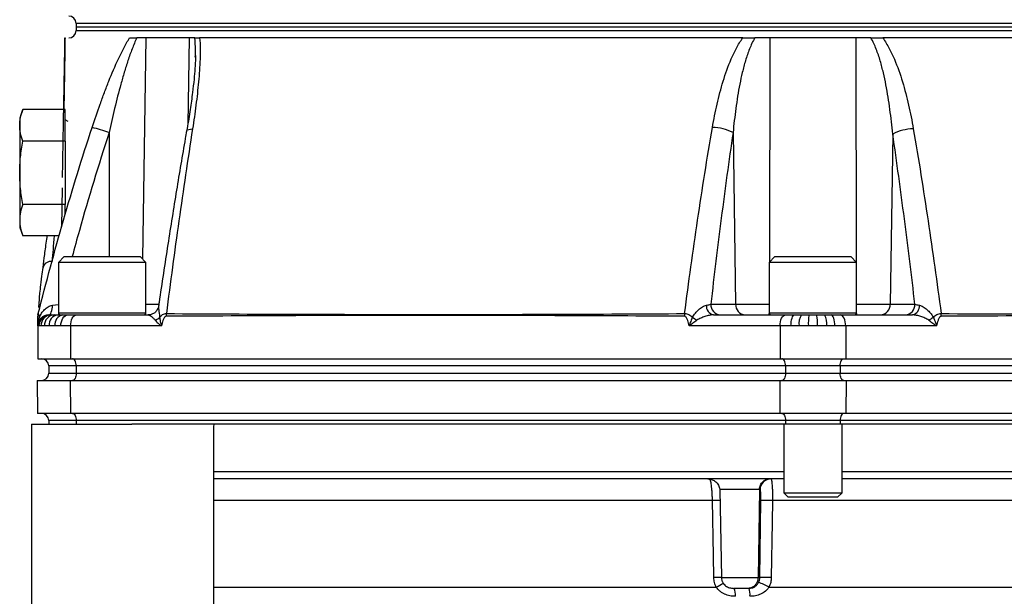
# Model space of a CAD drawing. Header units: millimetres. Extents: x 51 to 3958, y 1087 to 2585.
# Tile 4 of 11: x 1787 to 2057, y 1369 to 1527. Entities that reach past the tile are written whole.
import ezdxf

# ---------------------------------------------------------------- set-up
doc = ezdxf.new("R2010")
doc.units = ezdxf.units.MM

msp = doc.modelspace()

# ---------------------------------------------------------------- linework, layer by layer
at = {"color": 7, "linetype": 'Continuous', "lineweight": 25}
for p, q in [((1802.55, 1525.82), (1802.55, 1524.82)), ((1802.55, 1524.82), (1802.55, 1523.82)), ((1802.55, 1524.82), (2206.55, 1524.82)), ((1821.69, 1521.82), (1819.21, 1521.82)), ((1833.51, 1521.82), (1821.69, 1521.82)), ((1835.1, 1521.82), (1833.51, 1521.82)), ((1992.73, 1521.82), (1988.66, 1521.82)), ((2016.37, 1521.82), (1992.73, 1521.82)), ((2020.43, 1521.82), (2016.37, 1521.82)), ((1835.23, 1516.51), (1835.24, 1516.96)), ((1787.93, 1502.14), (1787.08, 1499.82)), ((1799.16, 1502.14), (1787.93, 1502.14)), ((1799.15, 1501.83), (1799.16, 1501.94)), ((1799.58, 1502.14), (1799.19, 1502.14)), ((1799.58, 1493.48), (1799.58, 1502.14)), ((1787.08, 1499.82), (1787.08, 1497.81)), ((1800.38, 1498.92), (1799.58, 1499.38)), ((1787.08, 1497.81), (1787.08, 1484.82)), ((1982.66, 1495.83), (1983.38, 1448.77)), ((1799.58, 1493.48), (1787.93, 1493.48)), ((1799.58, 1493.48), (1799.58, 1476.16)), ((2026.44, 1495.46), (2025.73, 1448.77)), ((1787.08, 1484.82), (1787.08, 1471.83)), ((1798.6, 1470), (1798.78, 1480.71)), ((1799.58, 1476.16), (1787.93, 1476.16)), ((1799.58, 1473.32), (1799.58, 1476.16)), ((1787.08, 1471.83), (1787.08, 1469.82)), ((1787.08, 1469.82), (1787.93, 1467.5)), ((1797.9, 1467.5), (1787.93, 1467.5)), ((1799.3, 1461.82), (1797.7, 1460.22)), ((1799.3, 1461.82), (1809.7, 1461.82)), ((1809.7, 1461.82), (1820.1, 1461.82)), ((1821.7, 1460.22), (1820.1, 1461.82)), ((1994.15, 1461.82), (1992.55, 1460.22)), ((1994.15, 1461.82), (2013.56, 1461.82)), ((2013.56, 1461.82), (2014.95, 1461.82)), ((2016.55, 1460.22), (2014.95, 1461.82)), ((1797.7, 1460.22), (1797.7, 1446.42)), ((1809.7, 1460.22), (1797.7, 1460.22)), ((1821.7, 1460.22), (1809.7, 1460.22)), ((1821.7, 1446.42), (1821.7, 1460.22)), ((1992.55, 1460.22), (1992.55, 1446.42)), ((2014.95, 1460.22), (1992.55, 1460.22)), ((2016.55, 1460.22), (2014.95, 1460.22)), ((2016.55, 1446.42), (2016.55, 1460.22)), ((1792.46, 1450.15), (1792.25, 1447.89)), ((1976.57, 1448.77), (1983.38, 1448.77)), ((1983.38, 1448.77), (1992.66, 1448.77)), ((2016.45, 1448.77), (2025.73, 1448.77)), ((2025.73, 1448.77), (2032.53, 1448.77)), ((1795.05, 1445.82), (1795.31, 1445.82)), ((1795.31, 1445.82), (1795.77, 1445.82)), ((1795.77, 1445.82), (1796.58, 1445.82)), ((1796.58, 1445.82), (1797.61, 1445.82)), ((1797.61, 1445.82), (1798.93, 1445.82)), ((1798.93, 1445.82), (1800.31, 1445.82)), ((1800.31, 1445.82), (1802.55, 1445.82)), ((1802.55, 1445.82), (1822.34, 1445.82)), ((1977.28, 1445.82), (1997.05, 1445.82)), ((1997.05, 1445.82), (1999.55, 1445.82)), ((1999.55, 1445.82), (2001.39, 1445.82)), ((2001.39, 1445.82), (2003.52, 1445.82)), ((2003.52, 1445.82), (2005.59, 1445.82)), ((2005.59, 1445.82), (2007.71, 1445.82)), ((2007.71, 1445.82), (2009.56, 1445.82)), ((2009.56, 1445.82), (2012.05, 1445.82)), ((2012.05, 1445.82), (2031.84, 1445.82)), ((1792.05, 1442.82), (1792.05, 1433.82)), ((1792.36, 1442.82), (1792.05, 1442.82)), ((1792.92, 1442.82), (1792.36, 1442.82)), ((1793.88, 1442.82), (1792.92, 1442.82)), ((1795.12, 1442.82), (1793.88, 1442.82)), ((1796.71, 1442.82), (1795.12, 1442.82)), ((1798.36, 1442.82), (1796.71, 1442.82)), ((1801.05, 1442.82), (1798.36, 1442.82)), ((1801.05, 1442.82), (1801.05, 1433.82)), ((1825.94, 1442.82), (1801.05, 1442.82)), ((1995.55, 1442.82), (1970.66, 1442.82)), ((1995.55, 1442.82), (1995.55, 1433.82)), ((1998.55, 1442.82), (1995.55, 1442.82)), ((2000.76, 1442.82), (1998.55, 1442.82)), ((2003.31, 1442.82), (2000.76, 1442.82)), ((2005.79, 1442.82), (2003.31, 1442.82)), ((2008.34, 1442.82), (2005.79, 1442.82)), ((2010.56, 1442.82), (2008.34, 1442.82)), ((2013.55, 1442.82), (2010.56, 1442.82)), ((2013.55, 1442.82), (2013.55, 1433.82)), ((2038.44, 1442.82), (2013.55, 1442.82)), ((1792.05, 1433.82), (1801.05, 1433.82)), ((1801.05, 1433.82), (1995.55, 1433.82)), ((1995.55, 1433.82), (2013.55, 1433.82)), ((2013.55, 1433.82), (2208.05, 1433.82)), ((1802.55, 1431.82), (1795.05, 1431.82)), ((1795.05, 1431.82), (1795.05, 1429.82)), ((1997.05, 1431.82), (1802.55, 1431.82)), ((1802.55, 1431.82), (1802.55, 1429.82)), ((2012.05, 1431.82), (1997.05, 1431.82)), ((1997.05, 1431.82), (1997.05, 1429.82)), ((2012.05, 1431.82), (2012.05, 1429.82)), ((2206.55, 1431.82), (2012.05, 1431.82)), ((1795.05, 1429.82), (1802.55, 1429.82)), ((1802.55, 1429.82), (1997.05, 1429.82)), ((1997.05, 1429.82), (2012.05, 1429.82)), ((2012.05, 1429.82), (2206.55, 1429.82)), ((1791.84, 1427.82), (1792, 1418.82)), ((1791.84, 1427.82), (1800.95, 1427.82)), ((1800.95, 1427.82), (1801.03, 1418.82)), ((1800.95, 1427.82), (1995.45, 1427.82)), ((1995.45, 1427.82), (1995.53, 1418.82)), ((1995.45, 1427.82), (2013.66, 1427.82)), ((2013.66, 1427.82), (2013.58, 1418.82)), ((2013.66, 1427.82), (2208.16, 1427.82)), ((1801.03, 1418.82), (1792, 1418.82)), ((1995.53, 1418.82), (1801.03, 1418.82)), ((2013.58, 1418.82), (1995.53, 1418.82)), ((2208.08, 1418.82), (2013.58, 1418.82)), ((1790.33, 1415.82), (1790.33, 1257.32)), ((1790.33, 1415.82), (1817.86, 1415.82)), ((1802.55, 1416.82), (1795.05, 1416.82)), ((1795.05, 1416.82), (1795.05, 1415.82)), ((1997.05, 1416.82), (1802.55, 1416.82)), ((1802.55, 1416.82), (1802.55, 1415.82)), ((1997.05, 1415.82), (1817.86, 1415.82)), ((1840.29, 1415.82), (1840.26, 1415.13)), ((1840.33, 1257.32), (1840.33, 1415.13)), ((1996.55, 1415.82), (1996.55, 1397.05)), ((2012.05, 1416.82), (1997.05, 1416.82)), ((1997.05, 1416.82), (1997.05, 1415.82)), ((2012.05, 1415.82), (1997.05, 1415.82)), ((2012.05, 1416.82), (2012.05, 1415.82)), ((2206.55, 1416.82), (2012.05, 1416.82)), ((2191.25, 1415.82), (2012.05, 1415.82)), ((2012.55, 1397.05), (2012.55, 1415.82)), ((1996.55, 1402.82), (1840.33, 1402.82)), ((2168.78, 1402.82), (2012.55, 1402.82)), ((1975.78, 1400.82), (1840.33, 1400.82)), ((1992.63, 1400.82), (1975.78, 1400.82)), ((1996.55, 1400.82), (1992.63, 1400.82)), ((2168.78, 1400.82), (2012.55, 1400.82)), ((1989.89, 1397.94), (1979, 1397.94)), ((1979, 1397.87), (1979.46, 1373.77)), ((1989.89, 1397.87), (1989.51, 1373.77)), ((1990.06, 1397.87), (1989.89, 1397.87)), ((1996.55, 1397.05), (1997.78, 1395.82)), ((1996.55, 1397.05), (2011.48, 1397.05)), ((2010.42, 1395.82), (1997.78, 1395.82)), ((2011.33, 1395.82), (2010.42, 1395.82)), ((2011.33, 1395.82), (2012.55, 1397.05)), ((2011.48, 1397.05), (2012.55, 1397.05)), ((1989.99, 1373.77), (1990.32, 1394.93)), ((1979.46, 1373.77), (1989.51, 1373.77)), ((1989.51, 1373.77), (1989.99, 1373.77)), ((1986.83, 1370.82), (1982.75, 1370.82)), ((1987.05, 1370.82), (1986.83, 1370.82))]:
    msp.add_line(p, q, dxfattribs=at)
at = {"color": 1, "linetype": 'Continuous', "lineweight": 25}
for p, q in [((2206.55, 1525.82), (1802.55, 1525.82)), ((1802.55, 1523.82), (2206.55, 1523.82)), ((1821.69, 1521.82), (1820.74, 1461.18)), ((1833.51, 1521.82), (1833.16, 1498.03)), ((1992.73, 1521.82), (1992.67, 1460.34)), ((2016.37, 1521.82), (2016.43, 1460.34)), ((1811.57, 1495.83), (1811.57, 1461.82)), ((1796.07, 1448.51), (1797.7, 1448.73)), ((1821.7, 1448.77), (1825.08, 1448.77)), ((1797.7, 1446.42), (1809.7, 1446.42)), ((1797.95, 1445.82), (1797.95, 1445.93)), ((1809.7, 1446.42), (1821.7, 1446.42)), ((1992.55, 1446.42), (2014.95, 1446.42)), ((2014.95, 1446.42), (2016.55, 1446.42)), ((1977.01, 1394.93), (1840.33, 1394.93)), ((2168.78, 1394.93), (1993.49, 1394.93)), ((1840.33, 1371.15), (1978.05, 1371.15)), ((1992.52, 1371.15), (2168.78, 1371.15))]:
    msp.add_line(p, q, dxfattribs=at)
at = {"color": 1, "linetype": 'Continuous', "lineweight": 25, "flags": 128}
msp.add_lwpolyline([(1832.86, 1496.24), (1832.92, 1496.39), (1833.13, 1496.57), (1833.46, 1496.71), (1833.92, 1496.82), (1834.48, 1496.88)], dxfattribs=at)
at = {"color": 7, "linetype": 'Continuous', "lineweight": 25, "flags": 128}
for points in [[(1795.05, 1445.82), (1795.24, 1445.87), (1795.42, 1446.02), (1795.59, 1446.26), (1795.74, 1446.59), (1795.87, 1447), (1795.97, 1447.46), (1796.04, 1447.97), (1796.07, 1448.51)], [(1798.36, 1442.82), (1798.4, 1443.41), (1798.51, 1443.97), (1798.69, 1444.49), (1798.93, 1444.94), (1799.23, 1445.32), (1799.56, 1445.59), (1799.93, 1445.76), (1800.31, 1445.82)], [(1801.05, 1442.82), (1801.08, 1443.41), (1801.17, 1443.97), (1801.31, 1444.49), (1801.49, 1444.94), (1801.72, 1445.32), (1801.98, 1445.59), (1802.26, 1445.76), (1802.55, 1445.82)], [(1995.55, 1442.82), (1995.58, 1443.41), (1995.67, 1443.97), (1995.81, 1444.49), (1995.99, 1444.94), (1996.22, 1445.32), (1996.48, 1445.59), (1996.76, 1445.76), (1997.05, 1445.82)], [(1998.55, 1442.82), (1998.57, 1443.41), (1998.63, 1443.97), (1998.72, 1444.49), (1998.84, 1444.94), (1998.99, 1445.32), (1999.17, 1445.59), (1999.35, 1445.76), (1999.55, 1445.82)], [(2010.56, 1442.82), (2010.54, 1443.41), (2010.48, 1443.97), (2010.39, 1444.49), (2010.26, 1444.94), (2010.11, 1445.32), (2009.94, 1445.59), (2009.75, 1445.76), (2009.56, 1445.82)], [(2013.55, 1442.82), (2013.52, 1443.41), (2013.44, 1443.97), (2013.3, 1444.49), (2013.11, 1444.94), (2012.89, 1445.32), (2012.63, 1445.59), (2012.35, 1445.76), (2012.05, 1445.82)], [(1802.55, 1431.82), (1802.53, 1432.21), (1802.48, 1432.59), (1802.39, 1432.93), (1802.26, 1433.24), (1802.11, 1433.49), (1801.94, 1433.67), (1801.75, 1433.78), (1801.55, 1433.82)], [(1997.05, 1431.82), (1997.03, 1432.21), (1996.98, 1432.59), (1996.89, 1432.93), (1996.76, 1433.24), (1996.61, 1433.49), (1996.44, 1433.67), (1996.25, 1433.78), (1996.05, 1433.82)], [(2012.05, 1431.82), (2012.07, 1432.21), (2012.13, 1432.59), (2012.22, 1432.93), (2012.35, 1433.24), (2012.5, 1433.49), (2012.67, 1433.67), (2012.86, 1433.78), (2013.05, 1433.82)], [(1802.55, 1429.82), (1802.53, 1429.43), (1802.48, 1429.06), (1802.39, 1428.71), (1802.26, 1428.41), (1802.11, 1428.16), (1801.94, 1427.97), (1801.75, 1427.86), (1801.55, 1427.82)], [(1997.05, 1429.82), (1997.03, 1429.43), (1996.98, 1429.06), (1996.89, 1428.71), (1996.76, 1428.41), (1996.61, 1428.16), (1996.44, 1427.97), (1996.25, 1427.86), (1996.05, 1427.82)], [(2013.05, 1427.82), (2012.86, 1427.86), (2012.67, 1427.97), (2012.5, 1428.16), (2012.35, 1428.41), (2012.22, 1428.71), (2012.13, 1429.06), (2012.07, 1429.43), (2012.05, 1429.82)], [(1801.55, 1418.82), (1801.75, 1418.78), (1801.94, 1418.67), (1802.11, 1418.49), (1802.26, 1418.24), (1802.39, 1417.93), (1802.48, 1417.59), (1802.53, 1417.21), (1802.55, 1416.82)], [(1996.05, 1418.82), (1996.25, 1418.78), (1996.44, 1418.67), (1996.61, 1418.49), (1996.76, 1418.24), (1996.89, 1417.93), (1996.98, 1417.59), (1997.03, 1417.21), (1997.05, 1416.82)], [(2013.05, 1418.82), (2012.86, 1418.78), (2012.67, 1418.67), (2012.5, 1418.49), (2012.35, 1418.24), (2012.22, 1417.93), (2012.13, 1417.59), (2012.07, 1417.21), (2012.05, 1416.82)], [(1977.4, 1373.77), (1977.29, 1379.77), (1977.01, 1394.93)], [(1993.49, 1394.93), (1993.39, 1388.93), (1993.16, 1373.77)]]:
    msp.add_lwpolyline(points, dxfattribs=at)
at = {"color": 7, "linetype": 'Continuous', "lineweight": 25}
for centre, radius, start, end in [((1800.55, 1525.82), 2, 0, 90), ((1800.55, 1523.82), 2, 270, 0), ((1799.71, 1501.84), 0.558, 160.9568, 175.5661), ((1774.26, 1383.79), 118.09, 71.5838, 73.9324), ((1976.65, 1483.99), 13.28, 63.0772, 88.4156), ((2032.45, 1483.54), 13.35, 91.557, 116.7711), ((1795.58, 1458.33), 2.17, 79.7746, 165.8358), ((1977.86, 1448.27), 2.52, 174.5737, 256.4765), ((1979.38, 1448.63), 2.81, 177.0889, 265.6889), ((1986.18, 1448.63), 2.81, 177.0889, 265.6889), ((2022.92, 1448.63), 2.81, 274.3111, 2.9111), ((2029.72, 1448.63), 2.81, 274.3111, 2.9111), ((2031.25, 1448.27), 2.52, 283.5728, 5.3806), ((1795.05, 1445.45), 3, 165.6756, 180), ((1795.05, 1445.68), 3, 174.5761, 180), ((1795.05, 1442.82), 3, 90, 180), ((1795.33, 1442.85), 2.98, 90.4892, 180.481), ((1791.61, 1444.79), 0.969, 333.7154, 26.2846), ((1795.85, 1442.89), 2.93, 91.4456, 181.3761), ((1796.74, 1442.97), 2.86, 93.2277, 182.8995), ((1797.89, 1443.06), 2.78, 95.8184, 184.8243), ((1799.39, 1443.16), 2.7, 99.715, 187.1861), ((1798.3, 1446.42), 0.6, 180, 270), ((1821.1, 1446.42), 0.6, 270, 0), ((1822.88, 1447.58), 3.5, 293.3557, 317.7285), ((1833.12, 1445.47), 5.86, 172.9042, 180.3165), ((1904.29, 1445.68), 5.98, 177.2872, 180.0043), ((1975.23, 1445.42), 5.88, 172.5038, 179.7567), ((1980.28, 1456.09), 13.93, 231.2812, 237.3321), ((1993.15, 1446.42), 0.6, 180, 270), ((2004.8, 1443.54), 4.1, 146.1313, 190.0746), ((2014.36, 1443.57), 11.07, 168.2574, 183.8653), ((1994.73, 1443.57), 11.09, 356.1389, 11.7296), ((2004.31, 1443.54), 4.1, 349.9277, 33.8583), ((2015.95, 1446.42), 0.6, 270, 0), ((2029.12, 1455.73), 13.45, 302.3975, 308.6867), ((2033.88, 1445.41), 5.88, 0.2452, 7.6482), ((1793.05, 1431.82), 2, 0, 90), ((1793.05, 1429.82), 2, 270, 0), ((1793.05, 1416.82), 2, 0, 90), ((1993.05, 1397.83), 2.99, 90.1541, 179.1606), ((1991.91, 1340.33), 54.62, 88.3411, 91.6589), ((1982.07, 1352.16), 21.67, 61.1662, 69.4756), ((1991.58, 1319.15), 54.64, 88.3387, 91.6613), ((1978.81, 1369.07), 4.51, 354.4336, 22.8666), ((1981.89, 1369.07), 5.44, 355.3236, 18.7422)]:
    msp.add_arc(centre, radius, start, end, dxfattribs=at)
at = {"color": 1, "linetype": 'Continuous', "lineweight": 25}
for centre, radius, start, end in [((1991.64, 1446.22), 0.937, 334.6489, 1.9637), ((2017.47, 1446.22), 0.937, 178.0363, 205.3511), ((1979.08, 1286.12), 108.82, 89.9854, 91.0904), ((1979.47, 1265.88), 107.91, 89.9694, 91.0949), ((1965.78, 1395.68), 27.43, 296.5544, 301.2902)]:
    msp.add_arc(centre, radius, start, end, dxfattribs=at)
at = {"color": 7, "linetype": 'Continuous', "lineweight": 25}
for points, knots in [([(1799.15, 1501.92), (1799.18, 1503.67), (1799.22, 1505.43), (1799.28, 1508.96), (1799.31, 1510.72), (1799.37, 1514.17), (1799.4, 1515.86), (1799.44, 1518.26), (1799.45, 1519.03), (1799.48, 1520.5), (1799.49, 1521.19), (1799.5, 1521.82)], [0, 0, 0, 0, 0.25, 0.25, 0.5, 0.5, 0.75, 0.75, 0.875, 0.875, 1, 1, 1, 1]), ([(1799.51, 1521.82), (1799.5, 1521.19), (1799.49, 1520.5), (1799.47, 1519.05), (1799.46, 1518.29), (1799.42, 1515.93), (1799.39, 1514.27), (1799.34, 1510.88), (1799.31, 1509.15), (1799.25, 1505.69), (1799.22, 1503.96), (1799.2, 1502.25)], [0, 0, 0, 0, 0.125, 0.125, 0.25, 0.25, 0.5, 0.5, 0.75, 0.75, 1, 1, 1, 1]), ([(1806.95, 1497.27), (1807.65, 1499.41), (1808.38, 1501.54), (1809.53, 1504.71), (1809.91, 1505.77), (1810.71, 1507.87), (1811.11, 1508.92), (1812.36, 1512.04), (1813.23, 1514.08), (1814.63, 1517.08), (1815.12, 1518.06), (1816.13, 1519.99), (1816.65, 1520.93), (1817.2, 1521.82)], [0, 0, 0, 0, 0.25, 0.25, 0.375, 0.375, 0.5, 0.5, 0.75, 0.75, 0.875, 0.875, 1, 1, 1, 1]), ([(1819.21, 1521.82), (1818.97, 1521.34), (1818.75, 1520.85), (1818.31, 1519.84), (1818.11, 1519.32), (1817.51, 1517.76), (1817.13, 1516.7), (1816.42, 1514.56), (1816.08, 1513.48), (1815.44, 1511.31), (1815.12, 1510.21), (1814.22, 1506.92), (1813.65, 1504.71), (1812.58, 1500.28), (1812.06, 1498.06), (1811.57, 1495.83)], [0, 0, 0, 0, 0.0625, 0.0625, 0.125, 0.125, 0.25, 0.25, 0.375, 0.375, 0.5, 0.5, 0.75, 0.75, 1, 1, 1, 1]), ([(1817.2, 1521.82), (1817.43, 1521.82), (1817.72, 1521.82), (1818.4, 1521.82), (1818.79, 1521.82), (1819.21, 1521.82)], [0, 0, 0, 0, 0.5, 0.5, 1, 1, 1, 1]), ([(1836.41, 1521.82), (1836.51, 1520.91), (1836.55, 1519.95), (1836.58, 1517.99), (1836.57, 1516.99), (1836.46, 1513.96), (1836.32, 1511.88), (1836.02, 1508.71), (1835.91, 1507.65), (1835.67, 1505.51), (1835.55, 1504.44), (1835.13, 1501.22), (1834.82, 1499.06), (1834.48, 1496.88)], [0, 0, 0, 0, 0.125, 0.125, 0.25, 0.25, 0.5, 0.5, 0.625, 0.625, 0.75, 0.75, 1, 1, 1, 1]), ([(1835.1, 1521.82), (1835.22, 1521.82), (1835.38, 1521.82), (1835.81, 1521.82), (1836.08, 1521.82), (1836.41, 1521.82)], [0, 0, 0, 0, 0.5, 0.5, 1, 1, 1, 1]), ([(1985.33, 1521.82), (1980.73, 1521.82), (1967.91, 1521.82), (1947.13, 1521.82), (1923.55, 1521.82), (1908.62, 1521.82), (1894.19, 1521.82), (1880.23, 1521.82), (1861.04, 1521.82), (1846.69, 1521.82), (1838.94, 1521.82), (1836.41, 1521.82)], [0.4313821, 0.4313821, 0.4313821, 0.4313821, 0.4421551, 0.4614367, 0.4807184, 0.5, 0.5, 0.5192816, 0.5385633, 0.5578449, 0.5677488, 0.5677488, 0.5677488, 0.5677488]), ([(1977.02, 1497.27), (1977.39, 1499.41), (1977.81, 1501.54), (1978.77, 1505.76), (1979.32, 1507.85), (1980.58, 1511.99), (1981.3, 1514.04), (1982.38, 1516.54), (1982.61, 1517.04), (1983.08, 1518.03), (1983.33, 1518.52), (1984.11, 1519.98), (1984.68, 1520.92), (1985.33, 1521.82)], [0, 0, 0, 0, 0.25, 0.25, 0.5, 0.5, 0.75, 0.75, 0.8125, 0.8125, 0.875, 0.875, 1, 1, 1, 1]), ([(1988.66, 1521.82), (1988.36, 1521.34), (1988.1, 1520.84), (1987.61, 1519.83), (1987.38, 1519.32), (1986.75, 1517.75), (1986.4, 1516.68), (1985.75, 1514.53), (1985.47, 1513.45), (1984.95, 1511.28), (1984.72, 1510.19), (1984.08, 1506.91), (1983.73, 1504.7), (1983.13, 1500.28), (1982.88, 1498.06), (1982.66, 1495.83)], [0, 0, 0, 0, 0.0625, 0.0625, 0.125, 0.125, 0.25, 0.25, 0.375, 0.375, 0.5, 0.5, 0.75, 0.75, 1, 1, 1, 1]), ([(1985.33, 1521.82), (1985.89, 1521.82), (1986.45, 1521.82), (1987.57, 1521.82), (1988.12, 1521.82), (1988.66, 1521.82)], [0, 0, 0, 0, 0.5, 0.5, 1, 1, 1, 1]), ([(2026.44, 1495.46), (2026.22, 1497.72), (2025.97, 1499.97), (2025.36, 1504.46), (2025.01, 1506.7), (2024.37, 1510.03), (2024.14, 1511.14), (2023.62, 1513.34), (2023.34, 1514.43), (2022.86, 1516.06), (2022.69, 1516.6), (2022.32, 1517.68), (2022.13, 1518.22), (2021.71, 1519.28), (2021.49, 1519.8), (2021, 1520.83), (2020.73, 1521.33), (2020.43, 1521.82)], [0, 0, 0, 0, 0.25, 0.25, 0.5, 0.5, 0.625, 0.625, 0.75, 0.75, 0.8125, 0.8125, 0.875, 0.875, 0.9375, 0.9375, 1, 1, 1, 1]), ([(2020.43, 1521.82), (2020.96, 1521.82), (2021.5, 1521.82), (2022.6, 1521.82), (2023.16, 1521.82), (2023.72, 1521.82)], [0, 0, 0, 0, 0.5, 0.5, 1, 1, 1, 1]), ([(2023.72, 1521.82), (2024.05, 1521.36), (2024.35, 1520.89), (2024.93, 1519.94), (2025.21, 1519.45), (2025.99, 1517.98), (2026.46, 1516.98), (2027.76, 1513.94), (2028.49, 1511.87), (2029.76, 1507.66), (2030.31, 1505.53), (2031.29, 1501.22), (2031.72, 1499.06), (2032.09, 1496.88)], [0, 0, 0, 0, 0.0625, 0.0625, 0.125, 0.125, 0.25, 0.25, 0.5, 0.5, 0.75, 0.75, 1, 1, 1, 1]), ([(2172.68, 1521.82), (2169.93, 1521.82), (2161.91, 1521.82), (2147.22, 1521.82), (2127.94, 1521.82), (2113.92, 1521.82), (2099.45, 1521.82), (2084.46, 1521.82), (2060.84, 1521.82), (2040.4, 1521.82), (2027.95, 1521.82), (2023.72, 1521.82)], [0.2647155, 0.2647155, 0.2647155, 0.2647155, 0.2754884, 0.2947701, 0.3140517, 0.3333333, 0.3333333, 0.352615, 0.3718966, 0.3911782, 0.4010822, 0.4010822, 0.4010822, 0.4010822]), ([(1835.28, 1516.96), (1835.27, 1516.74), (1835.27, 1515.62), (1835.15, 1513.46), (1834.88, 1510.29), (1834.45, 1506.52), (1833.83, 1502.02), (1833.26, 1498.48), (1832.9, 1496.5), (1832.85, 1496.24)], [0, 0, 0, 0, 0.034182, 0.177612, 0.32492, 0.499784, 0.721757, 0.964252, 1, 1, 1, 1]), ([(1787.08, 1497.81), (1787.08, 1498.54), (1787.16, 1499.26), (1787.45, 1500.7), (1787.67, 1501.42), (1787.93, 1502.14)], [0, 0, 0, 0, 0.5, 0.5, 1, 1, 1, 1]), ([(1798.83, 1483.51), (1798.86, 1485.07), (1798.89, 1486.63), (1798.94, 1489.75), (1798.97, 1491.3), (1799.01, 1493.63), (1799.02, 1494.41), (1799.05, 1495.95), (1799.06, 1496.73), (1799.09, 1498.26), (1799.1, 1499.03), (1799.12, 1500.16), (1799.13, 1500.53), (1799.14, 1501.08), (1799.14, 1501.26), (1799.15, 1501.52), (1799.15, 1501.61), (1799.15, 1501.77), (1799.15, 1501.85), (1799.15, 1501.92)], [0, 0, 0, 0, 0.25, 0.25, 0.5, 0.5, 0.625, 0.625, 0.75, 0.75, 0.875, 0.875, 0.9375, 0.9375, 0.96875, 0.96875, 0.984375, 0.984375, 1, 1, 1, 1]), ([(1799.2, 1502.25), (1799.2, 1502.24), (1799.2, 1502.24), (1799.2, 1502.23), (1799.19, 1502.16), (1799.18, 1502.09), (1799.18, 1502.02)], [-0.000014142, -0.000014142, -0.000014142, -0.000014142, 0, 0, 0, 0.0002428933, 0.0002428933, 0.0002428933, 0.0002428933]), ([(1787.93, 1493.48), (1787.67, 1494.2), (1787.45, 1494.92), (1787.16, 1496.37), (1787.08, 1497.09), (1787.08, 1497.81)], [0, 0, 0, 0, 0.5, 0.5, 1, 1, 1, 1]), ([(1792.15, 1446.19), (1794.34, 1454.78), (1796.65, 1463.34), (1801.56, 1480.38), (1804.16, 1488.85), (1806.95, 1497.27)], [0, 0, 0, 0, 0.5, 0.5, 1, 1, 1, 1]), ([(1832.85, 1496.24), (1832.73, 1495.57), (1831.77, 1490.19), (1830.03, 1479.84), (1827.63, 1464.83), (1826.01, 1454.21), (1825.2, 1448.55), (1825.15, 1448.22)], [0, 0, 0, 0, 0.042309, 0.339868, 0.649385, 0.979736, 1, 1, 1, 1]), ([(1834.48, 1496.88), (1833.16, 1488.52), (1831.92, 1480.11), (1829.54, 1463.2), (1828.4, 1454.71), (1827.3, 1446.19)], [0, 0, 0, 0, 0.5, 0.5, 1, 1, 1, 1]), ([(1969.4, 1446.19), (1970.51, 1454.78), (1971.68, 1463.34), (1974.21, 1480.38), (1975.56, 1488.85), (1977.02, 1497.27)], [0, 0, 0, 0, 0.5, 0.5, 1, 1, 1, 1]), ([(1982.66, 1495.83), (1981.52, 1488.06), (1980.45, 1480.25), (1978.43, 1464.56), (1977.47, 1456.68), (1976.57, 1448.77)], [0, 0, 0, 0, 0.5, 0.5, 1, 1, 1, 1]), ([(2032.09, 1496.88), (2033.53, 1488.52), (2034.87, 1480.11), (2037.4, 1463.2), (2038.58, 1454.71), (2039.71, 1446.19)], [0, 0, 0, 0, 0.5, 0.5, 1, 1, 1, 1]), ([(1787.08, 1484.82), (1787.08, 1486.27), (1787.16, 1487.71), (1787.45, 1490.6), (1787.67, 1492.04), (1787.93, 1493.48)], [0, 0, 0, 0, 0.5, 0.5, 1, 1, 1, 1]), ([(2032.53, 1448.77), (2031.61, 1456.61), (2030.65, 1464.42), (2028.63, 1479.99), (2027.57, 1487.74), (2026.44, 1495.46)], [0, 0, 0, 0, 0.5, 0.5, 1, 1, 1, 1]), ([(1787.93, 1476.16), (1787.67, 1477.61), (1787.45, 1479.05), (1787.16, 1481.94), (1787.08, 1483.38), (1787.08, 1484.82)], [0, 0, 0, 0, 0.5, 0.5, 1, 1, 1, 1]), ([(1787.93, 1476.16), (1787.67, 1475.44), (1787.45, 1474.72), (1787.16, 1473.28), (1787.08, 1472.55), (1787.08, 1471.83)], [0, 0, 0, 0, 0.5, 0.5, 1, 1, 1, 1]), ([(1787.08, 1471.83), (1787.08, 1471.11), (1787.16, 1470.39), (1787.45, 1468.95), (1787.67, 1468.22), (1787.93, 1467.5)], [0, 0, 0, 0, 0.5, 0.5, 1, 1, 1, 1]), ([(1793.48, 1458.86), (1793.63, 1460.02), (1793.94, 1462.38), (1794.34, 1465.37), (1794.6, 1467.2), (1794.64, 1467.5)], [0, 0, 0, 0, 0.450027, 0.910711, 1, 1, 1, 1]), ([(1792.47, 1450.17), (1792.47, 1450.17), (1792.47, 1450.15), (1792.58, 1451.25), (1792.81, 1453.31), (1793.11, 1455.93), (1793.37, 1458.03), (1793.48, 1458.86)], [0, 0, 0, 0, 0.14596, 0.381043, 0.609825, 0.845223, 1, 1, 1, 1]), ([(1792.48, 1445.22), (1792.66, 1445.62), (1792.87, 1445.99), (1793.34, 1446.69), (1793.6, 1447.01), (1794.04, 1447.45), (1794.19, 1447.59), (1794.52, 1447.85), (1794.69, 1447.97), (1795.05, 1448.18), (1795.24, 1448.27), (1795.64, 1448.42), (1795.85, 1448.48), (1796.07, 1448.51)], [0, 0, 0, 0, 0.25, 0.25, 0.5, 0.5, 0.625, 0.625, 0.75, 0.75, 0.875, 0.875, 1, 1, 1, 1]), ([(1825.14, 1448.22), (1825.13, 1448.14), (1825.1, 1447.85), (1824.84, 1447.23), (1824.31, 1446.55), (1823.56, 1446.05), (1822.85, 1445.82), (1822.45, 1445.84), (1822.33, 1445.85)], [0, 0, 0, 0, 0.068707, 0.265012, 0.477314, 0.696716, 0.909732, 1, 1, 1, 1]), ([(1971.56, 1445.22), (1971.78, 1445.62), (1972.05, 1445.99), (1972.62, 1446.69), (1972.94, 1447.01), (1973.42, 1447.45), (1973.59, 1447.59), (1973.93, 1447.85), (1974.11, 1447.97), (1974.46, 1448.18), (1974.64, 1448.27), (1975, 1448.42), (1975.18, 1448.48), (1975.36, 1448.51)], [0, 0, 0, 0, 0.25, 0.25, 0.5, 0.5, 0.625, 0.625, 0.75, 0.75, 0.875, 0.875, 1, 1, 1, 1]), ([(2033.75, 1448.5), (2033.93, 1448.47), (2034.11, 1448.42), (2034.46, 1448.27), (2034.65, 1448.17), (2035.17, 1447.86), (2035.51, 1447.6), (2036, 1447.16), (2036.16, 1447), (2036.47, 1446.68), (2036.62, 1446.52), (2037.05, 1446), (2037.31, 1445.63), (2037.53, 1445.23)], [0, 0, 0, 0, 0.125, 0.125, 0.25, 0.25, 0.5, 0.5, 0.625, 0.625, 0.75, 0.75, 1, 1, 1, 1]), ([(1792.05, 1442.82), (1792.05, 1443.08), (1792.05, 1443.33), (1792.05, 1443.84), (1792.05, 1444.09), (1792.05, 1444.57), (1792.05, 1444.81), (1792.05, 1445.13), (1792.05, 1445.23), (1792.05, 1445.39), (1792.05, 1445.44), (1792.05, 1445.45)], [0, 0, 0, 0, 0.25, 0.25, 0.5, 0.5, 0.75, 0.75, 0.875, 0.875, 1, 1, 1, 1]), ([(1792.48, 1445.22), (1792.31, 1444.84), (1792.21, 1444.45), (1792.11, 1443.84), (1792.09, 1443.64), (1792.06, 1443.23), (1792.05, 1443.02), (1792.05, 1442.82)], [0, 0, 0, 0, 0.5, 0.5, 0.75, 0.75, 1, 1, 1, 1]), ([(1792.07, 1445.96), (1792.07, 1445.97), (1792.07, 1446), (1792.12, 1446.12), (1792.15, 1446.19)], [0, 0, 0, 0, 0.495775, 1, 1, 1, 1]), ([(1792.15, 1446.19), (1792.15, 1446.19), (1792.16, 1446.17), (1792.19, 1446.07), (1792.21, 1446), (1792.27, 1445.83), (1792.31, 1445.72), (1792.39, 1445.49), (1792.43, 1445.36), (1792.48, 1445.22)], [0, 0, 0, 0, 0.25, 0.25, 0.5, 0.5, 0.75, 0.75, 1, 1, 1, 1]), ([(1824.26, 1444.37), (1824.17, 1444.49), (1824.07, 1444.6), (1823.87, 1444.79), (1823.77, 1444.88), (1823.47, 1445.12), (1823.28, 1445.27), (1822.92, 1445.51), (1822.75, 1445.62), (1822.55, 1445.73), (1822.49, 1445.76), (1822.4, 1445.81), (1822.36, 1445.82), (1822.34, 1445.82)], [0, 0, 0, 0, 0.125, 0.125, 0.25, 0.25, 0.5, 0.5, 0.75, 0.75, 0.875, 0.875, 1, 1, 1, 1]), ([(1824.26, 1444.37), (1824.47, 1444.1), (1824.72, 1443.84), (1825.15, 1443.45), (1825.3, 1443.32), (1825.61, 1443.07), (1825.78, 1442.94), (1825.94, 1442.82)], [0, 0, 0, 0, 0.5, 0.5, 0.75, 0.75, 1, 1, 1, 1]), ([(1825.46, 1445.23), (1825.69, 1445.51), (1825.95, 1445.75), (1826.57, 1446.1), (1826.93, 1446.2), (1827.3, 1446.19)], [0, 0, 0, 0, 0.5, 0.5, 1, 1, 1, 1]), ([(1825.46, 1445.23), (1825.49, 1444.85), (1825.55, 1444.46), (1825.67, 1443.85), (1825.72, 1443.64), (1825.82, 1443.23), (1825.88, 1443.03), (1825.94, 1442.82)], [0, 0, 0, 0, 0.5, 0.5, 0.75, 0.75, 1, 1, 1, 1]), ([(1827.26, 1445.44), (1827.14, 1445.44), (1827.03, 1445.38), (1826.85, 1445.22), (1826.77, 1445.12), (1826.63, 1444.91), (1826.57, 1444.8), (1826.46, 1444.56), (1826.41, 1444.45), (1826.27, 1444.08), (1826.19, 1443.84), (1826.05, 1443.33), (1825.99, 1443.08), (1825.94, 1442.82)], [0, 0, 0, 0, 0.125, 0.125, 0.25, 0.25, 0.375, 0.375, 0.5, 0.5, 0.75, 0.75, 1, 1, 1, 1]), ([(1827.3, 1446.19), (1839.13, 1446.12), (1850.96, 1446.07), (1874.63, 1445.99), (1886.47, 1445.96), (1898.31, 1445.96)], [0, 0, 0, 0, 0.5, 0.5, 1, 1, 1, 1]), ([(1898.31, 1445.96), (1910.15, 1445.96), (1921.99, 1445.98), (1945.69, 1446.06), (1957.54, 1446.12), (1969.4, 1446.19)], [0, 0, 0, 0, 0.5, 0.5, 1, 1, 1, 1]), ([(1970.66, 1442.82), (1970.6, 1443.08), (1970.54, 1443.33), (1970.41, 1443.84), (1970.33, 1444.09), (1970.15, 1444.57), (1970.04, 1444.81), (1969.83, 1445.13), (1969.76, 1445.23), (1969.57, 1445.39), (1969.46, 1445.44), (1969.35, 1445.45)], [0, 0, 0, 0, 0.25, 0.25, 0.5, 0.5, 0.75, 0.75, 0.875, 0.875, 1, 1, 1, 1]), ([(1969.4, 1446.19), (1969.59, 1446.19), (1969.78, 1446.17), (1970.16, 1446.07), (1970.35, 1446), (1970.71, 1445.83), (1970.89, 1445.72), (1971.24, 1445.49), (1971.4, 1445.36), (1971.56, 1445.22)], [0, 0, 0, 0, 0.25, 0.25, 0.5, 0.5, 0.75, 0.75, 1, 1, 1, 1]), ([(1971.56, 1445.22), (1971.36, 1444.84), (1971.2, 1444.45), (1970.98, 1443.84), (1970.91, 1443.64), (1970.78, 1443.23), (1970.72, 1443.02), (1970.66, 1442.82)], [0, 0, 0, 0, 0.5, 0.5, 0.75, 0.75, 1, 1, 1, 1]), ([(1972.76, 1444.36), (1972.39, 1444.09), (1972.03, 1443.83), (1971.51, 1443.45), (1971.33, 1443.32), (1970.99, 1443.07), (1970.82, 1442.94), (1970.66, 1442.82)], [0, 0, 0, 0, 0.5, 0.5, 0.75, 0.75, 1, 1, 1, 1]), ([(1977.28, 1445.82), (1976.9, 1445.82), (1976.51, 1445.77), (1975.92, 1445.65), (1975.73, 1445.61), (1975.34, 1445.5), (1975.14, 1445.45), (1974.57, 1445.26), (1974.19, 1445.12), (1973.63, 1444.87), (1973.45, 1444.78), (1973.09, 1444.58), (1972.92, 1444.48), (1972.76, 1444.36)], [0, 0, 0, 0, 0.25, 0.25, 0.375, 0.375, 0.5, 0.5, 0.75, 0.75, 0.875, 0.875, 1, 1, 1, 1]), ([(2036.33, 1444.37), (2036.17, 1444.49), (2035.99, 1444.6), (2035.64, 1444.79), (2035.46, 1444.88), (2034.91, 1445.12), (2034.53, 1445.27), (2033.77, 1445.51), (2033.38, 1445.62), (2032.8, 1445.73), (2032.6, 1445.76), (2032.21, 1445.81), (2032.02, 1445.82), (2031.84, 1445.82)], [0, 0, 0, 0, 0.125, 0.125, 0.25, 0.25, 0.5, 0.5, 0.75, 0.75, 0.875, 0.875, 1, 1, 1, 1]), ([(2036.33, 1444.37), (2036.7, 1444.1), (2037.06, 1443.84), (2037.59, 1443.45), (2037.76, 1443.32), (2038.1, 1443.07), (2038.28, 1442.94), (2038.44, 1442.82)], [0, 0, 0, 0, 0.5, 0.5, 0.75, 0.75, 1, 1, 1, 1]), ([(2037.53, 1445.23), (2037.85, 1445.51), (2038.2, 1445.75), (2038.94, 1446.1), (2039.33, 1446.2), (2039.71, 1446.19)], [0, 0, 0, 0, 0.5, 0.5, 1, 1, 1, 1]), ([(2037.53, 1445.23), (2037.73, 1444.85), (2037.89, 1444.46), (2038.12, 1443.85), (2038.19, 1443.64), (2038.32, 1443.23), (2038.38, 1443.03), (2038.44, 1442.82)], [0, 0, 0, 0, 0.5, 0.5, 0.75, 0.75, 1, 1, 1, 1]), ([(2039.76, 1445.44), (2039.64, 1445.44), (2039.53, 1445.38), (2039.35, 1445.22), (2039.27, 1445.12), (2039.13, 1444.91), (2039.07, 1444.8), (2038.96, 1444.56), (2038.91, 1444.45), (2038.77, 1444.08), (2038.69, 1443.84), (2038.55, 1443.33), (2038.49, 1443.08), (2038.44, 1442.82)], [0, 0, 0, 0, 0.125, 0.125, 0.25, 0.25, 0.375, 0.375, 0.5, 0.5, 0.75, 0.75, 1, 1, 1, 1]), ([(2039.71, 1446.19), (2051.57, 1446.12), (2063.42, 1446.07), (2087.11, 1445.99), (2098.96, 1445.96), (2110.8, 1445.96)], [0, 0, 0, 0, 0.5, 0.5, 1, 1, 1, 1]), ([(1975.78, 1400.82), (1975.89, 1400.82), (1976, 1400.82), (1976.21, 1400.79), (1976.31, 1400.78), (1976.6, 1400.72), (1976.78, 1400.67), (1977.12, 1400.55), (1977.29, 1400.47), (1977.61, 1400.29), (1977.76, 1400.18), (1978.05, 1399.94), (1978.19, 1399.81), (1978.45, 1399.51), (1978.56, 1399.34), (1978.76, 1398.98), (1978.84, 1398.79), (1978.95, 1398.38), (1978.99, 1398.16), (1979, 1397.94)], [0, 0, 0, 0, 0.0625, 0.0625, 0.125, 0.125, 0.25, 0.25, 0.375, 0.375, 0.5, 0.5, 0.625, 0.625, 0.75, 0.75, 0.875, 0.875, 1, 1, 1, 1]), ([(1977.01, 1394.93), (1977, 1395.32), (1976.99, 1395.7), (1976.97, 1396.27), (1976.96, 1396.46), (1976.95, 1396.83), (1976.94, 1397.01), (1976.9, 1397.55), (1976.88, 1397.89), (1976.81, 1398.53), (1976.78, 1398.83), (1976.7, 1399.37), (1976.66, 1399.62), (1976.6, 1399.94), (1976.58, 1400.04), (1976.53, 1400.22), (1976.51, 1400.3), (1976.44, 1400.52), (1976.39, 1400.63), (1976.29, 1400.78), (1976.24, 1400.82), (1976.19, 1400.82)], [0, 0, 0, 0, 0.125, 0.125, 0.1875, 0.1875, 0.25, 0.25, 0.375, 0.375, 0.5, 0.5, 0.625, 0.625, 0.6875, 0.6875, 0.75, 0.75, 0.875, 0.875, 1, 1, 1, 1]), ([(1989.89, 1397.94), (1989.9, 1398.16), (1989.92, 1398.37), (1990.02, 1398.78), (1990.09, 1398.98), (1990.25, 1399.34), (1990.35, 1399.51), (1990.55, 1399.81), (1990.67, 1399.94), (1990.91, 1400.18), (1991.04, 1400.29), (1991.3, 1400.47), (1991.44, 1400.54), (1991.73, 1400.67), (1991.88, 1400.72), (1992.14, 1400.78), (1992.22, 1400.79), (1992.42, 1400.82), (1992.52, 1400.82), (1992.63, 1400.82)], [0, 0, 0, 0, 0.125, 0.125, 0.25, 0.25, 0.375, 0.375, 0.5, 0.5, 0.625, 0.625, 0.75, 0.75, 0.875, 0.875, 0.9375, 0.9375, 1, 1, 1, 1]), ([(1993.04, 1400.82), (1993.08, 1400.82), (1993.11, 1400.78), (1993.15, 1400.67), (1993.17, 1400.63), (1993.2, 1400.51), (1993.21, 1400.45), (1993.26, 1400.23), (1993.28, 1400.05), (1993.33, 1399.62), (1993.35, 1399.37), (1993.4, 1398.83), (1993.41, 1398.54), (1993.44, 1398.05), (1993.44, 1397.89), (1993.46, 1397.55), (1993.46, 1397.37), (1993.48, 1396.84), (1993.48, 1396.47), (1993.49, 1395.71), (1993.49, 1395.32), (1993.49, 1394.93)], [0, 0, 0, 0, 0.125, 0.125, 0.1875, 0.1875, 0.25, 0.25, 0.375, 0.375, 0.5, 0.5, 0.625, 0.625, 0.6875, 0.6875, 0.75, 0.75, 0.875, 0.875, 1, 1, 1, 1]), ([(1990.32, 1394.93), (1990.33, 1395.32), (1990.33, 1395.71), (1990.31, 1396.24), (1990.31, 1396.41), (1990.29, 1396.73), (1990.28, 1396.88), (1990.25, 1397.15), (1990.24, 1397.28), (1990.21, 1397.49), (1990.19, 1397.58), (1990.16, 1397.72), (1990.14, 1397.78), (1990.1, 1397.86), (1990.08, 1397.87), (1990.06, 1397.87)], [0, 0, 0, 0, 0.25, 0.25, 0.375, 0.375, 0.5, 0.5, 0.625, 0.625, 0.75, 0.75, 0.875, 0.875, 1, 1, 1, 1]), ([(1978.05, 1371.15), (1977.84, 1371.56), (1977.69, 1371.98), (1977.47, 1372.86), (1977.41, 1373.31), (1977.4, 1373.77)], [0, 0, 0, 0, 0.5, 0.5, 1, 1, 1, 1]), ([(1979.46, 1373.77), (1979.47, 1373.53), (1979.5, 1373.3), (1979.6, 1372.97), (1979.63, 1372.86), (1979.72, 1372.65), (1979.77, 1372.55), (1979.93, 1372.26), (1980.06, 1372.09), (1980.33, 1371.78), (1980.48, 1371.64), (1980.96, 1371.28), (1981.3, 1371.11), (1981.84, 1370.93), (1982.02, 1370.89), (1982.38, 1370.84), (1982.57, 1370.82), (1982.75, 1370.82)], [0, 0, 0, 0, 0.125, 0.125, 0.1875, 0.1875, 0.25, 0.25, 0.375, 0.375, 0.5, 0.5, 0.75, 0.75, 0.875, 0.875, 1, 1, 1, 1]), ([(1989.51, 1373.77), (1989.51, 1373.53), (1989.48, 1373.3), (1989.4, 1372.97), (1989.37, 1372.86), (1989.3, 1372.65), (1989.26, 1372.55), (1989.13, 1372.26), (1989.02, 1372.09), (1988.8, 1371.78), (1988.68, 1371.64), (1988.29, 1371.28), (1988.01, 1371.11), (1987.58, 1370.93), (1987.43, 1370.89), (1987.13, 1370.84), (1986.98, 1370.82), (1986.83, 1370.82)], [0, 0, 0, 0, 0.125, 0.125, 0.1875, 0.1875, 0.25, 0.25, 0.375, 0.375, 0.5, 0.5, 0.75, 0.75, 0.875, 0.875, 1, 1, 1, 1]), ([(1987.05, 1370.82), (1987.33, 1370.82), (1987.6, 1370.86), (1987.99, 1370.97), (1988.11, 1371.02), (1988.36, 1371.13), (1988.48, 1371.19), (1988.82, 1371.41), (1989.02, 1371.58), (1989.39, 1371.98), (1989.54, 1372.21), (1989.67, 1372.46)], [0, 0, 0, 0, 0.25, 0.25, 0.375, 0.375, 0.5, 0.5, 0.75, 0.75, 1, 1, 1, 1]), ([(1989.67, 1372.46), (1989.77, 1372.66), (1989.85, 1372.88), (1989.96, 1373.32), (1989.99, 1373.54), (1989.99, 1373.77)], [0, 0, 0, 0, 0.5, 0.5, 1, 1, 1, 1]), ([(1993.16, 1373.77), (1993.15, 1373.31), (1993.1, 1372.87), (1992.88, 1371.99), (1992.73, 1371.56), (1992.52, 1371.15)], [0, 0, 0, 0, 0.5, 0.5, 1, 1, 1, 1]), ([(1983.3, 1368.63), (1982.79, 1368.63), (1982.29, 1368.68), (1981.55, 1368.83), (1981.31, 1368.9), (1980.82, 1369.05), (1980.59, 1369.14), (1980.13, 1369.35), (1979.9, 1369.47), (1979.47, 1369.73), (1979.26, 1369.88), (1978.67, 1370.35), (1978.32, 1370.72), (1978.05, 1371.15)], [0, 0, 0, 0, 0.25, 0.25, 0.375, 0.375, 0.5, 0.5, 0.625, 0.625, 0.75, 0.75, 1, 1, 1, 1]), ([(1992.52, 1371.15), (1992.38, 1370.93), (1992.23, 1370.73), (1991.89, 1370.36), (1991.71, 1370.19), (1991.13, 1369.72), (1990.69, 1369.45), (1990.01, 1369.14), (1989.78, 1369.05), (1989.3, 1368.9), (1989.06, 1368.83), (1988.32, 1368.68), (1987.83, 1368.63), (1987.32, 1368.63)], [0, 0, 0, 0, 0.125, 0.125, 0.25, 0.25, 0.5, 0.5, 0.625, 0.625, 0.75, 0.75, 1, 1, 1, 1])]:
    msp.add_open_spline(points, degree=3, knots=knots, dxfattribs=at)
for points in [[(1799.5, 1521.82), (1799.5, 1521.82), (1799.51, 1521.82), (1799.51, 1521.82)], [(1799.15, 1501.92), (1799.16, 1502.03), (1799.17, 1502.14), (1799.2, 1502.25)], [(1975.36, 1448.51), (1975.84, 1448.59), (1976.25, 1448.68), (1976.57, 1448.77)], [(2032.53, 1448.77), (2032.85, 1448.68), (2033.26, 1448.59), (2033.75, 1448.5)], [(1898.3, 1445.68), (1874.62, 1445.68), (1850.94, 1445.59), (1827.26, 1445.44)], [(1969.35, 1445.45), (1945.67, 1445.6), (1921.99, 1445.68), (1898.3, 1445.68)], [(2110.8, 1445.68), (2087.12, 1445.68), (2063.44, 1445.59), (2039.76, 1445.44)], [(1979, 1397.94), (1979, 1397.92), (1979, 1397.9), (1979, 1397.87)], [(1989.89, 1397.87), (1989.89, 1397.9), (1989.89, 1397.92), (1989.89, 1397.94)]]:
    msp.add_open_spline(points, degree=3, dxfattribs=at)
at = {"color": 1, "linetype": 'Continuous', "lineweight": 25}
for points, knots in [([(1835.24, 1516.96), (1835.26, 1517.48), (1835.33, 1519.18), (1835.19, 1520.74), (1835.1, 1521.82)], [0, 0, 0, 0, 0.308948, 1, 1, 1, 1]), ([(1799.16, 1501.94), (1799.17, 1502.04), (1799.18, 1502.14), (1799.2, 1502.24), (1799.2, 1502.25)], [0, 0, 0, 0, 0.9653085, 1, 1, 1, 1]), ([(1811.57, 1495.83), (1808.75, 1486.92), (1805.19, 1475.64), (1802.13, 1464.22), (1801.49, 1461.82)], [0, 0, 0, 0, 0.790035, 1, 1, 1, 1]), ([(1796.53, 1467.5), (1796.43, 1466.25), (1796.21, 1463.68), (1796.05, 1461.55), (1795.96, 1460.46)], [0, 0, 0, 0, 0.486034, 1, 1, 1, 1]), ([(1825.16, 1448.22), (1825.16, 1447.91), (1825.17, 1447.18), (1825.36, 1445.94), (1825.46, 1445.23)], [0, 0, 0, 0, 0.429833, 1, 1, 1, 1])]:
    msp.add_open_spline(points, degree=3, knots=knots, dxfattribs=at)

doc.saveas('drawing.dxf')
